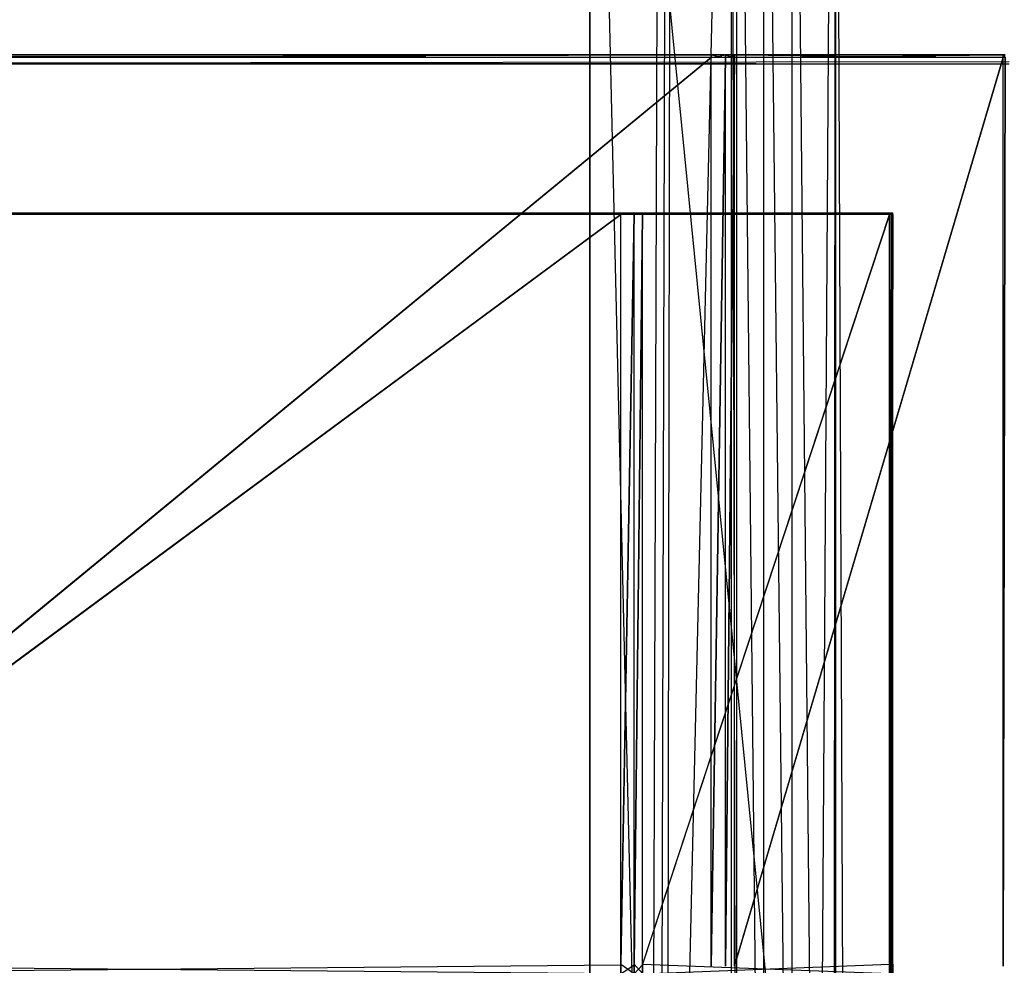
# Model space of a CAD drawing. Extents: x 0 to 1.6, y -0.5 to 0.
# Tile 63 of 184: x 0.27 to 0.41, y -0.37 to -0.23. Entities that reach past the tile are written whole.
import ezdxf

# ---------------------------------------------------------------- set-up
doc = ezdxf.new("R2010")
doc.units = 0
for name, color, linetype in [('L12_KORPUS3_2___REPLACEMTFOREMP', 7, 'CONTINUOUS'), ('L1_ABDECKPL_0___REPLACEMTFOREMP', 7, 'CONTINUOUS'), ('L42_DRAWERBOXU_5___REPLACEMTFOR', 7, 'CONTINUOUS'), ('L43_DRAWERBOXU_3___REPLACEMTFOR', 7, 'CONTINUOUS'), ('L49_REGALELEMENT_0___REPLACEMTF', 7, 'CONTINUOUS'), ('L4_KORPUS2_5___REPLACEMTFOREMPT', 7, 'CONTINUOUS')]:
    doc.layers.add(name, color=color, linetype=linetype)

msp = doc.modelspace()

# ---------------------------------------------------------------- linework, layer by layer
at = {"layer": 'L12_KORPUS3_2___REPLACEMTFOREMP', "color": 8}
for points, invisible_edges in [([(0.002909, -0.497407), (0.002912, -0.000595), (0.9, -0.497407), (0.002909, -0.497407)], 15), ([(0.002912, -0.000597, 0.00769), (0.002909, -0.497405, 0.00769), (0.9, -0.497405, 0.00769), (0.002912, -0.000597, 0.00769)], 15), ([(0.9, -0.497407), (0.002912, -0.000595), (0.9, -0.000595), (0.9, -0.497407)], 10), ([(0.002912, -0.000597, 0.00769), (0.9, -0.497405, 0.00769), (0.9, -0.000597, 0.00769), (0.002912, -0.000597, 0.00769)], 10)]:
    msp.add_3dface(points, dxfattribs=dict(at, invisible_edges=invisible_edges))
at = {"layer": 'L1_ABDECKPL_0___REPLACEMTFOREMP', "color": 39, "invisible_edges": 15}
for points in [[(0.001665, -0.001867, 0.603242), (0.001616, -0.499911, 0.603242), (0.471779, -0.499911, 0.603242), (0.001665, -0.001867, 0.603242)], [(0.001616, -0.499908, 0.591241), (0.001665, -0.00187, 0.591241), (0.475865, -0.499908, 0.591241), (0.001616, -0.499908, 0.591241)], [(0.001665, -0.001867, 0.603242), (0.471779, -0.499911, 0.603242), (0.471779, -0.001867, 0.603242), (0.001665, -0.001867, 0.603242)], [(0.475865, -0.499908, 0.591241), (0.001665, -0.00187, 0.591241), (0.471779, -0.00187, 0.591241), (0.475865, -0.499908, 0.591241)]]:
    msp.add_3dface(points, dxfattribs=at)
at = {"layer": 'L42_DRAWERBOXU_5___REPLACEMTFOR', "color": 250}
for points, invisible_edges in [([(0.352532, -0.113855, 0.393628), (0.352532, -0.481795, 0.376897), (0.352532, -0.481795, 0.393628), (0.352532, -0.113855, 0.393628)], 13), ([(0.352532, -0.481795, 0.376897), (0.352532, -0.113855, 0.393628), (0.352532, -0.113855, 0.376897), (0.352532, -0.481795, 0.376897)], 14), ([(0.352532, -0.113855, 0.376897), (0.389016, -0.481795, 0.376897), (0.352532, -0.481795, 0.376897), (0.352532, -0.113855, 0.376897)], 13), ([(0.389016, -0.481795, 0.376897), (0.352532, -0.113855, 0.376897), (0.389016, -0.113855, 0.376897), (0.389016, -0.481795, 0.376897)], 14), ([(0.361275, -0.481795, 0.399934), (0.352532, -0.113855, 0.393628), (0.352532, -0.481795, 0.393628), (0.361275, -0.481795, 0.399934)], 13), ([(0.352532, -0.113855, 0.393628), (0.361275, -0.481795, 0.399934), (0.361275, -0.113855, 0.399934), (0.352532, -0.113855, 0.393628)], 14), ([(0.362584, -0.113855, 0.4016), (0.361275, -0.481795, 0.399934), (0.362584, -0.481795, 0.4016), (0.362584, -0.113855, 0.4016)], 13), ([(0.361275, -0.481795, 0.399934), (0.362584, -0.113855, 0.4016), (0.361275, -0.113855, 0.399934), (0.361275, -0.481795, 0.399934)], 14), ([(0.363547, -0.113855, 0.403487), (0.362584, -0.481795, 0.4016), (0.363547, -0.481795, 0.403487), (0.363547, -0.113855, 0.403487)], 13), ([(0.362584, -0.481795, 0.4016), (0.363547, -0.113855, 0.403487), (0.362584, -0.113855, 0.4016), (0.362584, -0.481795, 0.4016)], 14), ([(0.364127, -0.113855, 0.405524), (0.363547, -0.481795, 0.403487), (0.364127, -0.481795, 0.405524), (0.364127, -0.113855, 0.405524)], 13), ([(0.363547, -0.481795, 0.403487), (0.364127, -0.113855, 0.405524), (0.363547, -0.113855, 0.403487), (0.363547, -0.481795, 0.403487)], 14), ([(0.364127, -0.481795, 0.405524), (0.372733, -0.113872, 0.428442), (0.364127, -0.113855, 0.405524), (0.364127, -0.481795, 0.405524)], 14), ([(0.372733, -0.113872, 0.428442), (0.364127, -0.481795, 0.405524), (0.372733, -0.481812, 0.428442), (0.372733, -0.113872, 0.428442)], 13), ([(0.373485, -0.481812, 0.429509), (0.372733, -0.113872, 0.428442), (0.372733, -0.481812, 0.428442), (0.373485, -0.481812, 0.429509)], 13), ([(0.372733, -0.113872, 0.428442), (0.373485, -0.481812, 0.429509), (0.373485, -0.113872, 0.429509), (0.372733, -0.113872, 0.428442)], 14), ([(0.377324, -0.481812, 0.43084), (0.373485, -0.113872, 0.429509), (0.373485, -0.481812, 0.429509), (0.377324, -0.481812, 0.43084)], 13), ([(0.373485, -0.113872, 0.429509), (0.377324, -0.481812, 0.43084), (0.377324, -0.113872, 0.43084), (0.373485, -0.113872, 0.429509)], 14), ([(0.381387, -0.481812, 0.43079), (0.377324, -0.113872, 0.43084), (0.377324, -0.481812, 0.43084), (0.381387, -0.481812, 0.43079)], 13), ([(0.377324, -0.113872, 0.43084), (0.381387, -0.481812, 0.43079), (0.381387, -0.113872, 0.43079), (0.377324, -0.113872, 0.43084)], 14), ([(0.385033, -0.481812, 0.429075), (0.381387, -0.113872, 0.43079), (0.381387, -0.481812, 0.43079), (0.385033, -0.481812, 0.429075)], 13), ([(0.381387, -0.113872, 0.43079), (0.385033, -0.481812, 0.429075), (0.385033, -0.113872, 0.429075), (0.381387, -0.113872, 0.43079)], 14), ([(0.38738, -0.113872, 0.425801), (0.385033, -0.481812, 0.429075), (0.38738, -0.481812, 0.425801), (0.38738, -0.113872, 0.425801)], 13), ([(0.385033, -0.481812, 0.429075), (0.38738, -0.113872, 0.425801), (0.385033, -0.113872, 0.429075), (0.385033, -0.481812, 0.429075)], 14), ([(0.387627, -0.113872, 0.422427), (0.38738, -0.481812, 0.425801), (0.387627, -0.481812, 0.422427), (0.387627, -0.113872, 0.422427)], 13), ([(0.38738, -0.481812, 0.425801), (0.387627, -0.113872, 0.422427), (0.38738, -0.113872, 0.425801), (0.38738, -0.481812, 0.425801)], 14), ([(0.387627, -0.113872, 0.422427), (0.389016, -0.481795, 0.376897), (0.389016, -0.113855, 0.376897), (0.387627, -0.113872, 0.422427)], 14), ([(0.389016, -0.481795, 0.376897), (0.387627, -0.113872, 0.422427), (0.387627, -0.481812, 0.422427), (0.389016, -0.481795, 0.376897)], 13)]:
    msp.add_3dface(points, dxfattribs=dict(at, invisible_edges=invisible_edges))
at = {"layer": 'L43_DRAWERBOXU_3___REPLACEMTFOR', "color": 250}
for points, invisible_edges in [([(0.352532, -0.481792, 0.392886), (0.073217, -0.113855, 0.392886), (0.073217, -0.481792, 0.392886), (0.352532, -0.481792, 0.392886)], 13), ([(0.073217, -0.113855, 0.392886), (0.352532, -0.481792, 0.392886), (0.352532, -0.113855, 0.392886), (0.073217, -0.113855, 0.392886)], 14), ([(0.073217, -0.113855, 0.376897), (0.352532, -0.481792, 0.376897), (0.073217, -0.481792, 0.376897), (0.073217, -0.113855, 0.376897)], 13), ([(0.352532, -0.481792, 0.376897), (0.073217, -0.113855, 0.376897), (0.352532, -0.113855, 0.376897), (0.352532, -0.481792, 0.376897)], 14), ([(0.352532, -0.113855, 0.376897), (0.352532, -0.481792, 0.392886), (0.352532, -0.481792, 0.376897), (0.352532, -0.113855, 0.376897)], 13), ([(0.352532, -0.481792, 0.392886), (0.352532, -0.113855, 0.376897), (0.352532, -0.113855, 0.392886), (0.352532, -0.481792, 0.392886)], 14)]:
    msp.add_3dface(points, dxfattribs=dict(at, invisible_edges=invisible_edges))
at = {"layer": 'L49_REGALELEMENT_0___REPLACEMTF', "color": 40}
for points, invisible_edges in [([(0.369853, -0.23671, 0.347706), (0.212118, -0.236342, 0.347706), (0.212118, -0.23671, 0.347706), (0.369853, -0.23671, 0.347706)], 13), ([(0.212118, -0.236342, 0.347706), (0.369853, -0.23671, 0.347706), (0.369853, -0.236342, 0.347706), (0.212118, -0.236342, 0.347706)], 14), ([(0.369853, -0.236342, 0.007706), (0.212118, -0.23671, 0.007706), (0.212118, -0.236342, 0.007706), (0.369853, -0.236342, 0.007706)], 13), ([(0.212118, -0.23671, 0.007706), (0.369853, -0.236342, 0.007706), (0.369853, -0.23671, 0.007706), (0.212118, -0.23671, 0.007706)], 14), ([(0.212118, -0.236342, 0.008062), (0.369853, -0.236342, 0.007706), (0.212118, -0.236342, 0.007706), (0.212118, -0.236342, 0.008062)], 13), ([(0.369853, -0.236342, 0.007706), (0.212118, -0.236342, 0.008062), (0.369853, -0.236342, 0.008062), (0.369853, -0.236342, 0.007706)], 14), ([(0.212118, -0.236342, 0.34747), (0.369853, -0.236342, 0.008062), (0.212118, -0.236342, 0.008062), (0.212118, -0.236342, 0.34747)], 13), ([(0.369853, -0.236342, 0.008062), (0.212118, -0.236342, 0.34747), (0.369853, -0.236342, 0.34747), (0.369853, -0.236342, 0.008062)], 14), ([(0.212118, -0.236342, 0.347706), (0.369853, -0.236342, 0.34747), (0.212118, -0.236342, 0.34747), (0.212118, -0.236342, 0.347706)], 13), ([(0.369853, -0.236342, 0.34747), (0.212118, -0.236342, 0.347706), (0.369853, -0.236342, 0.347706), (0.369853, -0.236342, 0.34747)], 14), ([(0.369853, -0.23671, 0.007706), (0.212118, -0.366386, 0.007706), (0.212118, -0.23671, 0.007706), (0.369853, -0.23671, 0.007706)], 13), ([(0.212118, -0.366386, 0.007706), (0.369853, -0.23671, 0.007706), (0.369853, -0.366386, 0.007706), (0.212118, -0.366386, 0.007706)], 14), ([(0.212118, -0.366314, 0.347706), (0.369853, -0.23671, 0.347706), (0.212118, -0.23671, 0.347706), (0.212118, -0.366314, 0.347706)], 13), ([(0.369853, -0.23671, 0.347706), (0.212118, -0.366314, 0.347706), (0.369853, -0.366314, 0.347706), (0.369853, -0.23671, 0.347706)], 14), ([(0.369853, -0.236342, 0.347706), (0.371908, -0.236342, 0.34747), (0.369853, -0.236342, 0.34747), (0.369853, -0.236342, 0.347706)], 13), ([(0.371908, -0.236342, 0.34747), (0.369853, -0.236342, 0.347706), (0.371908, -0.236342, 0.347706), (0.371908, -0.236342, 0.34747)], 14), ([(0.369853, -0.236342, 0.34747), (0.371908, -0.236342, 0.008062), (0.369853, -0.236342, 0.008062), (0.369853, -0.236342, 0.34747)], 13), ([(0.371908, -0.236342, 0.008062), (0.369853, -0.236342, 0.34747), (0.371908, -0.236342, 0.34747), (0.371908, -0.236342, 0.008062)], 14), ([(0.369853, -0.236342, 0.008062), (0.371908, -0.236342, 0.007706), (0.369853, -0.236342, 0.007706), (0.369853, -0.236342, 0.008062)], 13), ([(0.371908, -0.236342, 0.007706), (0.369853, -0.236342, 0.008062), (0.371908, -0.236342, 0.008062), (0.371908, -0.236342, 0.007706)], 14), ([(0.371908, -0.236342, 0.007706), (0.369853, -0.23671, 0.007706), (0.369853, -0.236342, 0.007706), (0.371908, -0.236342, 0.007706)], 13), ([(0.369853, -0.23671, 0.007706), (0.371908, -0.236342, 0.007706), (0.371908, -0.23671, 0.007706), (0.369853, -0.23671, 0.007706)], 14), ([(0.371908, -0.23671, 0.347706), (0.369853, -0.236342, 0.347706), (0.369853, -0.23671, 0.347706), (0.371908, -0.23671, 0.347706)], 13), ([(0.369853, -0.236342, 0.347706), (0.371908, -0.23671, 0.347706), (0.371908, -0.236342, 0.347706), (0.369853, -0.236342, 0.347706)], 14), ([(0.369853, -0.366314, 0.347706), (0.371908, -0.23671, 0.347706), (0.369853, -0.23671, 0.347706), (0.369853, -0.366314, 0.347706)], 13), ([(0.371908, -0.23671, 0.347706), (0.369853, -0.366314, 0.347706), (0.371908, -0.366314, 0.347706), (0.371908, -0.23671, 0.347706)], 14), ([(0.371908, -0.23671, 0.007706), (0.369853, -0.366386, 0.007706), (0.369853, -0.23671, 0.007706), (0.371908, -0.23671, 0.007706)], 13), ([(0.369853, -0.366386, 0.007706), (0.371908, -0.23671, 0.007706), (0.371908, -0.366386, 0.007706), (0.369853, -0.366386, 0.007706)], 14), ([(0.373186, -0.23671, 0.347706), (0.371908, -0.236342, 0.347706), (0.371908, -0.23671, 0.347706), (0.373186, -0.23671, 0.347706)], 13), ([(0.371908, -0.236342, 0.347706), (0.373186, -0.23671, 0.347706), (0.373186, -0.236342, 0.347706), (0.371908, -0.236342, 0.347706)], 14), ([(0.371908, -0.236342, 0.347706), (0.373186, -0.236342, 0.34747), (0.371908, -0.236342, 0.34747), (0.371908, -0.236342, 0.347706)], 13), ([(0.373186, -0.236342, 0.34747), (0.371908, -0.236342, 0.347706), (0.373186, -0.236342, 0.347706), (0.373186, -0.236342, 0.34747)], 14), ([(0.371908, -0.236342, 0.34747), (0.373186, -0.236342, 0.008062), (0.371908, -0.236342, 0.008062), (0.371908, -0.236342, 0.34747)], 13), ([(0.373186, -0.236342, 0.008062), (0.371908, -0.236342, 0.34747), (0.373186, -0.236342, 0.34747), (0.373186, -0.236342, 0.008062)], 14), ([(0.371908, -0.236342, 0.008062), (0.373186, -0.236342, 0.007706), (0.371908, -0.236342, 0.007706), (0.371908, -0.236342, 0.008062)], 13), ([(0.373186, -0.236342, 0.007706), (0.371908, -0.236342, 0.008062), (0.373186, -0.236342, 0.008062), (0.373186, -0.236342, 0.007706)], 14), ([(0.373186, -0.236342, 0.007706), (0.371908, -0.23671, 0.007706), (0.371908, -0.236342, 0.007706), (0.373186, -0.236342, 0.007706)], 13), ([(0.371908, -0.23671, 0.007706), (0.373186, -0.236342, 0.007706), (0.373186, -0.23671, 0.007706), (0.371908, -0.23671, 0.007706)], 14), ([(0.371908, -0.366314, 0.347706), (0.373186, -0.23671, 0.347706), (0.371908, -0.23671, 0.347706), (0.371908, -0.366314, 0.347706)], 13), ([(0.373186, -0.23671, 0.347706), (0.371908, -0.366314, 0.347706), (0.373186, -0.366316, 0.347706), (0.373186, -0.23671, 0.347706)], 14), ([(0.373186, -0.23671, 0.007706), (0.371908, -0.366386, 0.007706), (0.371908, -0.23671, 0.007706), (0.373186, -0.23671, 0.007706)], 13), ([(0.371908, -0.366386, 0.007706), (0.373186, -0.23671, 0.007706), (0.373186, -0.366386, 0.007706), (0.371908, -0.366386, 0.007706)], 14), ([(0.411565, -0.236342, 0.007706), (0.373186, -0.23671, 0.007706), (0.373186, -0.236342, 0.007706), (0.411565, -0.236342, 0.007706)], 13), ([(0.373186, -0.23671, 0.007706), (0.411565, -0.236342, 0.007706), (0.411565, -0.23671, 0.007706), (0.373186, -0.23671, 0.007706)], 14), ([(0.373186, -0.236342, 0.008062), (0.411565, -0.236342, 0.007706), (0.373186, -0.236342, 0.007706), (0.373186, -0.236342, 0.008062)], 13), ([(0.411565, -0.236342, 0.007706), (0.373186, -0.236342, 0.008062), (0.411565, -0.236342, 0.008062), (0.411565, -0.236342, 0.007706)], 14), ([(0.373186, -0.236342, 0.34747), (0.411565, -0.236342, 0.008062), (0.373186, -0.236342, 0.008062), (0.373186, -0.236342, 0.34747)], 13), ([(0.411565, -0.236342, 0.008062), (0.373186, -0.236342, 0.34747), (0.411565, -0.236342, 0.34747), (0.411565, -0.236342, 0.008062)], 14), ([(0.373186, -0.236342, 0.347706), (0.411565, -0.236342, 0.34747), (0.373186, -0.236342, 0.34747), (0.373186, -0.236342, 0.347706)], 13), ([(0.411565, -0.236342, 0.34747), (0.373186, -0.236342, 0.347706), (0.411565, -0.236342, 0.347706), (0.411565, -0.236342, 0.34747)], 14), ([(0.411565, -0.23671, 0.347706), (0.373186, -0.236342, 0.347706), (0.373186, -0.23671, 0.347706), (0.411565, -0.23671, 0.347706)], 13), ([(0.373186, -0.236342, 0.347706), (0.411565, -0.23671, 0.347706), (0.411565, -0.236342, 0.347706), (0.373186, -0.236342, 0.347706)], 14), ([(0.411565, -0.23671, 0.007706), (0.373186, -0.366386, 0.007706), (0.373186, -0.23671, 0.007706), (0.411565, -0.23671, 0.007706)], 13), ([(0.373186, -0.366386, 0.007706), (0.411565, -0.23671, 0.007706), (0.411565, -0.366386, 0.007706), (0.373186, -0.366386, 0.007706)], 14), ([(0.373186, -0.366316, 0.347706), (0.411565, -0.23671, 0.347706), (0.373186, -0.23671, 0.347706), (0.373186, -0.366316, 0.347706)], 13), ([(0.411565, -0.23671, 0.347706), (0.373186, -0.366316, 0.347706), (0.411565, -0.366386, 0.347706), (0.411565, -0.23671, 0.347706)], 14), ([(0.411843, -0.23671, 0.347706), (0.411565, -0.236342, 0.347706), (0.411565, -0.23671, 0.347706), (0.411843, -0.23671, 0.347706)], 13), ([(0.411565, -0.236342, 0.347706), (0.411843, -0.23671, 0.347706), (0.411843, -0.236342, 0.347706), (0.411565, -0.236342, 0.347706)], 14), ([(0.411843, -0.236342, 0.007706), (0.411565, -0.23671, 0.007706), (0.411565, -0.236342, 0.007706), (0.411843, -0.236342, 0.007706)], 13), ([(0.411565, -0.23671, 0.007706), (0.411843, -0.236342, 0.007706), (0.411843, -0.23671, 0.007706), (0.411565, -0.23671, 0.007706)], 14), ([(0.411565, -0.236342, 0.347706), (0.411843, -0.236342, 0.34747), (0.411565, -0.236342, 0.34747), (0.411565, -0.236342, 0.347706)], 13), ([(0.411843, -0.236342, 0.34747), (0.411565, -0.236342, 0.347706), (0.411843, -0.236342, 0.347706), (0.411843, -0.236342, 0.34747)], 14), ([(0.411565, -0.236342, 0.34747), (0.411843, -0.236342, 0.008062), (0.411565, -0.236342, 0.008062), (0.411565, -0.236342, 0.34747)], 13), ([(0.411843, -0.236342, 0.008062), (0.411565, -0.236342, 0.34747), (0.411843, -0.236342, 0.34747), (0.411843, -0.236342, 0.008062)], 14), ([(0.411565, -0.236342, 0.008062), (0.411843, -0.236342, 0.007706), (0.411565, -0.236342, 0.007706), (0.411565, -0.236342, 0.008062)], 13), ([(0.411843, -0.236342, 0.007706), (0.411565, -0.236342, 0.008062), (0.411843, -0.236342, 0.008062), (0.411843, -0.236342, 0.007706)], 14), ([(0.411565, -0.366386, 0.347706), (0.411843, -0.23671, 0.347706), (0.411565, -0.23671, 0.347706), (0.411565, -0.366386, 0.347706)], 13), ([(0.411843, -0.23671, 0.347706), (0.411565, -0.366386, 0.347706), (0.411843, -0.366386, 0.347706), (0.411843, -0.23671, 0.347706)], 14), ([(0.411843, -0.23671, 0.007706), (0.411565, -0.366386, 0.007706), (0.411565, -0.23671, 0.007706), (0.411843, -0.23671, 0.007706)], 13), ([(0.411565, -0.366386, 0.007706), (0.411843, -0.23671, 0.007706), (0.411843, -0.366386, 0.007706), (0.411565, -0.366386, 0.007706)], 14), ([(0.356997, -0.258896, 0.330947), (0.212118, -0.259121, 0.330947), (0.212118, -0.258896, 0.330947), (0.356997, -0.258896, 0.330947)], 13), ([(0.212118, -0.259121, 0.330947), (0.356997, -0.258896, 0.330947), (0.356997, -0.259121, 0.330947), (0.212118, -0.259121, 0.330947)], 14), ([(0.356997, -0.258896, 0.330733), (0.212118, -0.258896, 0.330947), (0.212118, -0.258896, 0.330733), (0.356997, -0.258896, 0.330733)], 13), ([(0.212118, -0.258896, 0.330947), (0.356997, -0.258896, 0.330733), (0.356997, -0.258896, 0.330947), (0.212118, -0.258896, 0.330947)], 14), ([(0.356997, -0.258896, 0.330733), (0.212118, -0.258896, 0.023165), (0.356997, -0.258896, 0.023165), (0.356997, -0.258896, 0.330733)], 13), ([(0.212118, -0.258896, 0.023165), (0.356997, -0.258896, 0.330733), (0.212118, -0.258896, 0.330733), (0.212118, -0.258896, 0.023165)], 14), ([(0.356997, -0.258896, 0.023165), (0.212118, -0.258896, 0.022842), (0.356997, -0.258896, 0.022842), (0.356997, -0.258896, 0.023165)], 13), ([(0.212118, -0.258896, 0.022842), (0.356997, -0.258896, 0.023165), (0.212118, -0.258896, 0.023165), (0.212118, -0.258896, 0.022842)], 14), ([(0.356997, -0.259121, 0.022842), (0.212118, -0.258896, 0.022842), (0.212118, -0.259121, 0.022842), (0.356997, -0.259121, 0.022842)], 13), ([(0.212118, -0.258896, 0.022842), (0.356997, -0.259121, 0.022842), (0.356997, -0.258896, 0.022842), (0.212118, -0.258896, 0.022842)], 14), ([(0.356997, -0.259121, 0.330947), (0.212118, -0.366165, 0.330947), (0.212118, -0.259121, 0.330947), (0.356997, -0.259121, 0.330947)], 13), ([(0.212118, -0.366165, 0.330947), (0.356997, -0.259121, 0.330947), (0.356997, -0.366165, 0.330947), (0.212118, -0.366165, 0.330947)], 14), ([(0.212118, -0.366094, 0.022842), (0.356997, -0.259121, 0.022842), (0.212118, -0.259121, 0.022842), (0.212118, -0.366094, 0.022842)], 13), ([(0.356997, -0.259121, 0.022842), (0.212118, -0.366094, 0.022842), (0.356997, -0.366094, 0.022842), (0.356997, -0.259121, 0.022842)], 14), ([(0.358885, -0.259121, 0.022842), (0.356997, -0.258896, 0.022842), (0.356997, -0.259121, 0.022842), (0.358885, -0.259121, 0.022842)], 13), ([(0.356997, -0.258896, 0.022842), (0.358885, -0.259121, 0.022842), (0.358885, -0.258896, 0.022842), (0.356997, -0.258896, 0.022842)], 14), ([(0.358885, -0.258896, 0.023165), (0.356997, -0.258896, 0.022842), (0.358885, -0.258896, 0.022842), (0.358885, -0.258896, 0.023165)], 13), ([(0.356997, -0.258896, 0.022842), (0.358885, -0.258896, 0.023165), (0.356997, -0.258896, 0.023165), (0.356997, -0.258896, 0.022842)], 14), ([(0.358885, -0.258896, 0.330733), (0.356997, -0.258896, 0.023165), (0.358885, -0.258896, 0.023165), (0.358885, -0.258896, 0.330733)], 13), ([(0.356997, -0.258896, 0.023165), (0.358885, -0.258896, 0.330733), (0.356997, -0.258896, 0.330733), (0.356997, -0.258896, 0.023165)], 14), ([(0.358885, -0.258896, 0.330947), (0.356997, -0.258896, 0.330733), (0.358885, -0.258896, 0.330733), (0.358885, -0.258896, 0.330947)], 13), ([(0.356997, -0.258896, 0.330733), (0.358885, -0.258896, 0.330947), (0.356997, -0.258896, 0.330947), (0.356997, -0.258896, 0.330733)], 14), ([(0.358885, -0.258896, 0.330947), (0.356997, -0.259121, 0.330947), (0.356997, -0.258896, 0.330947), (0.358885, -0.258896, 0.330947)], 13), ([(0.356997, -0.259121, 0.330947), (0.358885, -0.258896, 0.330947), (0.358885, -0.259121, 0.330947), (0.356997, -0.259121, 0.330947)], 14), ([(0.356997, -0.366094, 0.022842), (0.358885, -0.259121, 0.022842), (0.356997, -0.259121, 0.022842), (0.356997, -0.366094, 0.022842)], 13), ([(0.358885, -0.259121, 0.022842), (0.356997, -0.366094, 0.022842), (0.358885, -0.366094, 0.022842), (0.358885, -0.259121, 0.022842)], 14), ([(0.358885, -0.259121, 0.330947), (0.356997, -0.366165, 0.330947), (0.356997, -0.259121, 0.330947), (0.358885, -0.259121, 0.330947)], 13), ([(0.356997, -0.366165, 0.330947), (0.358885, -0.259121, 0.330947), (0.358885, -0.366165, 0.330947), (0.356997, -0.366165, 0.330947)], 14), ([(0.360058, -0.258896, 0.023165), (0.358885, -0.258896, 0.022842), (0.360058, -0.258896, 0.022842), (0.360058, -0.258896, 0.023165)], 13), ([(0.358885, -0.258896, 0.022842), (0.360058, -0.258896, 0.023165), (0.358885, -0.258896, 0.023165), (0.358885, -0.258896, 0.022842)], 14), ([(0.360058, -0.258896, 0.330733), (0.358885, -0.258896, 0.023165), (0.360058, -0.258896, 0.023165), (0.360058, -0.258896, 0.330733)], 13), ([(0.358885, -0.258896, 0.023165), (0.360058, -0.258896, 0.330733), (0.358885, -0.258896, 0.330733), (0.358885, -0.258896, 0.023165)], 14), ([(0.360058, -0.258896, 0.330947), (0.358885, -0.258896, 0.330733), (0.360058, -0.258896, 0.330733), (0.360058, -0.258896, 0.330947)], 13), ([(0.358885, -0.258896, 0.330733), (0.360058, -0.258896, 0.330947), (0.358885, -0.258896, 0.330947), (0.358885, -0.258896, 0.330733)], 14), ([(0.360058, -0.258896, 0.330947), (0.358885, -0.259121, 0.330947), (0.358885, -0.258896, 0.330947), (0.360058, -0.258896, 0.330947)], 13), ([(0.358885, -0.259121, 0.330947), (0.360058, -0.258896, 0.330947), (0.360058, -0.259121, 0.330947), (0.358885, -0.259121, 0.330947)], 14), ([(0.360058, -0.259121, 0.022842), (0.358885, -0.258896, 0.022842), (0.358885, -0.259121, 0.022842), (0.360058, -0.259121, 0.022842)], 13), ([(0.358885, -0.258896, 0.022842), (0.360058, -0.259121, 0.022842), (0.360058, -0.258896, 0.022842), (0.358885, -0.258896, 0.022842)], 14), ([(0.360058, -0.259121, 0.330947), (0.358885, -0.366165, 0.330947), (0.358885, -0.259121, 0.330947), (0.360058, -0.259121, 0.330947)], 13), ([(0.358885, -0.366165, 0.330947), (0.360058, -0.259121, 0.330947), (0.360058, -0.366163, 0.330947), (0.358885, -0.366165, 0.330947)], 14), ([(0.358885, -0.366094, 0.022842), (0.360058, -0.259121, 0.022842), (0.358885, -0.259121, 0.022842), (0.358885, -0.366094, 0.022842)], 13), ([(0.360058, -0.259121, 0.022842), (0.358885, -0.366094, 0.022842), (0.360058, -0.366094, 0.022842), (0.360058, -0.259121, 0.022842)], 14), ([(0.395309, -0.259121, 0.022842), (0.360058, -0.258896, 0.022842), (0.360058, -0.259121, 0.022842), (0.395309, -0.259121, 0.022842)], 13), ([(0.360058, -0.258896, 0.022842), (0.395309, -0.259121, 0.022842), (0.395309, -0.258896, 0.022842), (0.360058, -0.258896, 0.022842)], 14), ([(0.395309, -0.258896, 0.330947), (0.360058, -0.259121, 0.330947), (0.360058, -0.258896, 0.330947), (0.395309, -0.258896, 0.330947)], 13), ([(0.360058, -0.259121, 0.330947), (0.395309, -0.258896, 0.330947), (0.395309, -0.259121, 0.330947), (0.360058, -0.259121, 0.330947)], 14), ([(0.395309, -0.258896, 0.330947), (0.360058, -0.258896, 0.330733), (0.395309, -0.258896, 0.330733), (0.395309, -0.258896, 0.330947)], 13), ([(0.360058, -0.258896, 0.330733), (0.395309, -0.258896, 0.330947), (0.360058, -0.258896, 0.330947), (0.360058, -0.258896, 0.330733)], 14), ([(0.395309, -0.258896, 0.330733), (0.360058, -0.258896, 0.023165), (0.395309, -0.258896, 0.023165), (0.395309, -0.258896, 0.330733)], 13), ([(0.360058, -0.258896, 0.023165), (0.395309, -0.258896, 0.330733), (0.360058, -0.258896, 0.330733), (0.360058, -0.258896, 0.023165)], 14), ([(0.395309, -0.258896, 0.023165), (0.360058, -0.258896, 0.022842), (0.395309, -0.258896, 0.022842), (0.395309, -0.258896, 0.023165)], 13), ([(0.360058, -0.258896, 0.022842), (0.395309, -0.258896, 0.023165), (0.360058, -0.258896, 0.023165), (0.360058, -0.258896, 0.022842)], 14), ([(0.360058, -0.366094, 0.022842), (0.395309, -0.259121, 0.022842), (0.360058, -0.259121, 0.022842), (0.360058, -0.366094, 0.022842)], 13), ([(0.395309, -0.259121, 0.022842), (0.360058, -0.366094, 0.022842), (0.395309, -0.366094, 0.022842), (0.395309, -0.259121, 0.022842)], 14), ([(0.395309, -0.259121, 0.330947), (0.360058, -0.366163, 0.330947), (0.360058, -0.259121, 0.330947), (0.395309, -0.259121, 0.330947)], 13), ([(0.360058, -0.366163, 0.330947), (0.395309, -0.259121, 0.330947), (0.395309, -0.366094, 0.330947), (0.360058, -0.366163, 0.330947)], 14), ([(0.395565, -0.259121, 0.022842), (0.395309, -0.258896, 0.022842), (0.395309, -0.259121, 0.022842), (0.395565, -0.259121, 0.022842)], 13), ([(0.395309, -0.258896, 0.022842), (0.395565, -0.259121, 0.022842), (0.395565, -0.258896, 0.022842), (0.395309, -0.258896, 0.022842)], 14), ([(0.395565, -0.258896, 0.023165), (0.395309, -0.258896, 0.022842), (0.395565, -0.258896, 0.022842), (0.395565, -0.258896, 0.023165)], 13), ([(0.395309, -0.258896, 0.022842), (0.395565, -0.258896, 0.023165), (0.395309, -0.258896, 0.023165), (0.395309, -0.258896, 0.022842)], 14), ([(0.395565, -0.258896, 0.330733), (0.395309, -0.258896, 0.023165), (0.395565, -0.258896, 0.023165), (0.395565, -0.258896, 0.330733)], 13), ([(0.395309, -0.258896, 0.023165), (0.395565, -0.258896, 0.330733), (0.395309, -0.258896, 0.330733), (0.395309, -0.258896, 0.023165)], 14), ([(0.395565, -0.258896, 0.330947), (0.395309, -0.258896, 0.330733), (0.395565, -0.258896, 0.330733), (0.395565, -0.258896, 0.330947)], 13), ([(0.395309, -0.258896, 0.330733), (0.395565, -0.258896, 0.330947), (0.395309, -0.258896, 0.330947), (0.395309, -0.258896, 0.330733)], 14), ([(0.395565, -0.258896, 0.330947), (0.395309, -0.259121, 0.330947), (0.395309, -0.258896, 0.330947), (0.395565, -0.258896, 0.330947)], 13), ([(0.395309, -0.259121, 0.330947), (0.395565, -0.258896, 0.330947), (0.395565, -0.259121, 0.330947), (0.395309, -0.259121, 0.330947)], 14), ([(0.395565, -0.259121, 0.330947), (0.395309, -0.366094, 0.330947), (0.395309, -0.259121, 0.330947), (0.395565, -0.259121, 0.330947)], 13), ([(0.395309, -0.366094, 0.330947), (0.395565, -0.259121, 0.330947), (0.395565, -0.366094, 0.330947), (0.395309, -0.366094, 0.330947)], 14), ([(0.395309, -0.366094, 0.022842), (0.395565, -0.259121, 0.022842), (0.395309, -0.259121, 0.022842), (0.395309, -0.366094, 0.022842)], 13), ([(0.395565, -0.259121, 0.022842), (0.395309, -0.366094, 0.022842), (0.395565, -0.366094, 0.022842), (0.395565, -0.259121, 0.022842)], 14), ([(0.395817, -0.258896, 0.023165), (0.395565, -0.258896, 0.022842), (0.395817, -0.258896, 0.022842), (0.395817, -0.258896, 0.023165)], 13), ([(0.395565, -0.258896, 0.022842), (0.395817, -0.258896, 0.023165), (0.395565, -0.258896, 0.023165), (0.395565, -0.258896, 0.022842)], 14), ([(0.395817, -0.258896, 0.330733), (0.395565, -0.258896, 0.023165), (0.395817, -0.258896, 0.023165), (0.395817, -0.258896, 0.330733)], 13), ([(0.395565, -0.258896, 0.023165), (0.395817, -0.258896, 0.330733), (0.395565, -0.258896, 0.330733), (0.395565, -0.258896, 0.023165)], 14), ([(0.395817, -0.259121, 0.022842), (0.395565, -0.258896, 0.022842), (0.395565, -0.259121, 0.022842), (0.395817, -0.259121, 0.022842)], 13), ([(0.395565, -0.258896, 0.022842), (0.395817, -0.259121, 0.022842), (0.395817, -0.258896, 0.022842), (0.395565, -0.258896, 0.022842)], 14), ([(0.395817, -0.258896, 0.330947), (0.395565, -0.259121, 0.330947), (0.395565, -0.258896, 0.330947), (0.395817, -0.258896, 0.330947)], 13), ([(0.395565, -0.259121, 0.330947), (0.395817, -0.258896, 0.330947), (0.395817, -0.259121, 0.330947), (0.395565, -0.259121, 0.330947)], 14), ([(0.395817, -0.258896, 0.330947), (0.395565, -0.258896, 0.330733), (0.395817, -0.258896, 0.330733), (0.395817, -0.258896, 0.330947)], 13), ([(0.395565, -0.258896, 0.330733), (0.395817, -0.258896, 0.330947), (0.395565, -0.258896, 0.330947), (0.395565, -0.258896, 0.330733)], 14), ([(0.395817, -0.259121, 0.330947), (0.395565, -0.366094, 0.330947), (0.395565, -0.259121, 0.330947), (0.395817, -0.259121, 0.330947)], 13), ([(0.395565, -0.366094, 0.330947), (0.395817, -0.259121, 0.330947), (0.395817, -0.366094, 0.330947), (0.395565, -0.366094, 0.330947)], 14), ([(0.395565, -0.366094, 0.022842), (0.395817, -0.259121, 0.022842), (0.395565, -0.259121, 0.022842), (0.395565, -0.366094, 0.022842)], 13), ([(0.395817, -0.259121, 0.022842), (0.395565, -0.366094, 0.022842), (0.395817, -0.366094, 0.022842), (0.395817, -0.259121, 0.022842)], 14), ([(0.395817, -0.258896, 0.330733), (0.395817, -0.259121, 0.023165), (0.395817, -0.259121, 0.330733), (0.395817, -0.258896, 0.330733)], 13), ([(0.395817, -0.259121, 0.023165), (0.395817, -0.258896, 0.330733), (0.395817, -0.258896, 0.023165), (0.395817, -0.259121, 0.023165)], 14), ([(0.395817, -0.258896, 0.330947), (0.395817, -0.259121, 0.330733), (0.395817, -0.259121, 0.330947), (0.395817, -0.258896, 0.330947)], 13), ([(0.395817, -0.259121, 0.330733), (0.395817, -0.258896, 0.330947), (0.395817, -0.258896, 0.330733), (0.395817, -0.259121, 0.330733)], 14), ([(0.395817, -0.258896, 0.023165), (0.395817, -0.259121, 0.022842), (0.395817, -0.259121, 0.023165), (0.395817, -0.258896, 0.023165)], 13), ([(0.395817, -0.259121, 0.022842), (0.395817, -0.258896, 0.023165), (0.395817, -0.258896, 0.022842), (0.395817, -0.259121, 0.022842)], 14), ([(0.395817, -0.259121, 0.023165), (0.395817, -0.366094, 0.022842), (0.395817, -0.366094, 0.023165), (0.395817, -0.259121, 0.023165)], 13), ([(0.395817, -0.366094, 0.022842), (0.395817, -0.259121, 0.023165), (0.395817, -0.259121, 0.022842), (0.395817, -0.366094, 0.022842)], 14), ([(0.395817, -0.259121, 0.330947), (0.395817, -0.366094, 0.330733), (0.395817, -0.366094, 0.330947), (0.395817, -0.259121, 0.330947)], 13), ([(0.395817, -0.366094, 0.330733), (0.395817, -0.259121, 0.330947), (0.395817, -0.259121, 0.330733), (0.395817, -0.366094, 0.330733)], 14), ([(0.395817, -0.259121, 0.330733), (0.395817, -0.366094, 0.023165), (0.395817, -0.366094, 0.330733), (0.395817, -0.259121, 0.330733)], 13), ([(0.395817, -0.366094, 0.023165), (0.395817, -0.259121, 0.330733), (0.395817, -0.259121, 0.023165), (0.395817, -0.366094, 0.023165)], 14), ([(0.356997, -0.367401, 0.022842), (0.212118, -0.366094, 0.022842), (0.212118, -0.367401, 0.022842), (0.356997, -0.367401, 0.022842)], 13), ([(0.212118, -0.366094, 0.022842), (0.356997, -0.367401, 0.022842), (0.356997, -0.366094, 0.022842), (0.212118, -0.366094, 0.022842)], 14), ([(0.356997, -0.366165, 0.330947), (0.212118, -0.367473, 0.330947), (0.212118, -0.366165, 0.330947), (0.356997, -0.366165, 0.330947)], 13), ([(0.212118, -0.367473, 0.330947), (0.356997, -0.366165, 0.330947), (0.356997, -0.367473, 0.330947), (0.212118, -0.367473, 0.330947)], 14), ([(0.358885, -0.367401, 0.022842), (0.356997, -0.366094, 0.022842), (0.356997, -0.367401, 0.022842), (0.358885, -0.367401, 0.022842)], 13), ([(0.356997, -0.366094, 0.022842), (0.358885, -0.367401, 0.022842), (0.358885, -0.366094, 0.022842), (0.356997, -0.366094, 0.022842)], 14), ([(0.358885, -0.366165, 0.330947), (0.356997, -0.367473, 0.330947), (0.356997, -0.366165, 0.330947), (0.358885, -0.366165, 0.330947)], 13), ([(0.356997, -0.367473, 0.330947), (0.358885, -0.366165, 0.330947), (0.358885, -0.367473, 0.330947), (0.356997, -0.367473, 0.330947)], 14), ([(0.360058, -0.367401, 0.022842), (0.358885, -0.366094, 0.022842), (0.358885, -0.367401, 0.022842), (0.360058, -0.367401, 0.022842)], 13), ([(0.358885, -0.366094, 0.022842), (0.360058, -0.367401, 0.022842), (0.360058, -0.366094, 0.022842), (0.358885, -0.366094, 0.022842)], 14), ([(0.360058, -0.366163, 0.330947), (0.358885, -0.367473, 0.330947), (0.358885, -0.366165, 0.330947), (0.360058, -0.366163, 0.330947)], 13), ([(0.358885, -0.367473, 0.330947), (0.360058, -0.366163, 0.330947), (0.360058, -0.367471, 0.330947), (0.358885, -0.367473, 0.330947)], 14), ([(0.395309, -0.366094, 0.330947), (0.360058, -0.367471, 0.330947), (0.360058, -0.366163, 0.330947), (0.395309, -0.366094, 0.330947)], 13), ([(0.360058, -0.367471, 0.330947), (0.395309, -0.366094, 0.330947), (0.395309, -0.367401, 0.330947), (0.360058, -0.367471, 0.330947)], 14), ([(0.395309, -0.367401, 0.022842), (0.360058, -0.366094, 0.022842), (0.360058, -0.367401, 0.022842), (0.395309, -0.367401, 0.022842)], 13), ([(0.360058, -0.366094, 0.022842), (0.395309, -0.367401, 0.022842), (0.395309, -0.366094, 0.022842), (0.360058, -0.366094, 0.022842)], 14), ([(0.395565, -0.367401, 0.022842), (0.395309, -0.366094, 0.022842), (0.395309, -0.367401, 0.022842), (0.395565, -0.367401, 0.022842)], 13), ([(0.395309, -0.366094, 0.022842), (0.395565, -0.367401, 0.022842), (0.395565, -0.366094, 0.022842), (0.395309, -0.366094, 0.022842)], 14), ([(0.395565, -0.366094, 0.330947), (0.395309, -0.367401, 0.330947), (0.395309, -0.366094, 0.330947), (0.395565, -0.366094, 0.330947)], 13), ([(0.395309, -0.367401, 0.330947), (0.395565, -0.366094, 0.330947), (0.395565, -0.367401, 0.330947), (0.395309, -0.367401, 0.330947)], 14), ([(0.395817, -0.367401, 0.022842), (0.395565, -0.366094, 0.022842), (0.395565, -0.367401, 0.022842), (0.395817, -0.367401, 0.022842)], 13), ([(0.395565, -0.366094, 0.022842), (0.395817, -0.367401, 0.022842), (0.395817, -0.366094, 0.022842), (0.395565, -0.366094, 0.022842)], 14), ([(0.395817, -0.366094, 0.330947), (0.395565, -0.367401, 0.330947), (0.395565, -0.366094, 0.330947), (0.395817, -0.366094, 0.330947)], 13), ([(0.395565, -0.367401, 0.330947), (0.395817, -0.366094, 0.330947), (0.395817, -0.367401, 0.330947), (0.395565, -0.367401, 0.330947)], 14), ([(0.395817, -0.366094, 0.330733), (0.395817, -0.367401, 0.023165), (0.395817, -0.367401, 0.330733), (0.395817, -0.366094, 0.330733)], 13), ([(0.395817, -0.367401, 0.023165), (0.395817, -0.366094, 0.330733), (0.395817, -0.366094, 0.023165), (0.395817, -0.367401, 0.023165)], 14), ([(0.395817, -0.366094, 0.330947), (0.395817, -0.367401, 0.330733), (0.395817, -0.367401, 0.330947), (0.395817, -0.366094, 0.330947)], 13), ([(0.395817, -0.367401, 0.330733), (0.395817, -0.366094, 0.330947), (0.395817, -0.366094, 0.330733), (0.395817, -0.367401, 0.330733)], 14), ([(0.395817, -0.367401, 0.023165), (0.395817, -0.366094, 0.022842), (0.395817, -0.367401, 0.022842), (0.395817, -0.367401, 0.023165)], 13), ([(0.395817, -0.366094, 0.022842), (0.395817, -0.367401, 0.023165), (0.395817, -0.366094, 0.023165), (0.395817, -0.366094, 0.022842)], 14)]:
    msp.add_3dface(points, dxfattribs=dict(at, invisible_edges=invisible_edges))
at = {"layer": 'L4_KORPUS2_5___REPLACEMTFOREMPT', "color": 250}
for points, invisible_edges in [([(0.412383, -0.068446, 0.006866), (0.163025, -0.237287, 0.006866), (0.163025, -0.068446, 0.006866), (0.412383, -0.068446, 0.006866)], 13), ([(0.163025, -0.237287, 0.006866), (0.412383, -0.068446, 0.006866), (0.412383, -0.237287, 0.006866), (0.163025, -0.237287, 0.006866)], 14), ([(0.163025, -0.237287, 0.024322), (0.412383, -0.068446, 0.024322), (0.163025, -0.068446, 0.024322), (0.163025, -0.237287, 0.024322)], 13), ([(0.412383, -0.068446, 0.024322), (0.163025, -0.237287, 0.024322), (0.412383, -0.237287, 0.024322), (0.412383, -0.068446, 0.024322)], 14), ([(0.412383, -0.237649, 0.024322), (0.163025, -0.237287, 0.024322), (0.163025, -0.237649, 0.024322), (0.412383, -0.237649, 0.024322)], 13), ([(0.163025, -0.237287, 0.024322), (0.412383, -0.237649, 0.024322), (0.412383, -0.237287, 0.024322), (0.163025, -0.237287, 0.024322)], 14), ([(0.412383, -0.237287, 0.006866), (0.163025, -0.237649, 0.006866), (0.163025, -0.237287, 0.006866), (0.412383, -0.237287, 0.006866)], 13), ([(0.163025, -0.237649, 0.006866), (0.412383, -0.237287, 0.006866), (0.412383, -0.237649, 0.006866), (0.163025, -0.237649, 0.006866)], 14), ([(0.412383, -0.237649, 0.023923), (0.163025, -0.237649, 0.00749), (0.412383, -0.237649, 0.00749), (0.412383, -0.237649, 0.023923)], 13), ([(0.163025, -0.237649, 0.00749), (0.412383, -0.237649, 0.023923), (0.163025, -0.237649, 0.023923), (0.163025, -0.237649, 0.00749)], 14), ([(0.412383, -0.237649, 0.00749), (0.163025, -0.237649, 0.006866), (0.412383, -0.237649, 0.006866), (0.412383, -0.237649, 0.00749)], 13), ([(0.163025, -0.237649, 0.006866), (0.412383, -0.237649, 0.00749), (0.163025, -0.237649, 0.00749), (0.163025, -0.237649, 0.006866)], 14), ([(0.412383, -0.237649, 0.024322), (0.163025, -0.237649, 0.023923), (0.412383, -0.237649, 0.023923), (0.412383, -0.237649, 0.024322)], 13), ([(0.163025, -0.237649, 0.023923), (0.412383, -0.237649, 0.024322), (0.163025, -0.237649, 0.024322), (0.163025, -0.237649, 0.023923)], 14)]:
    msp.add_3dface(points, dxfattribs=dict(at, invisible_edges=invisible_edges))

doc.saveas('drawing.dxf')
